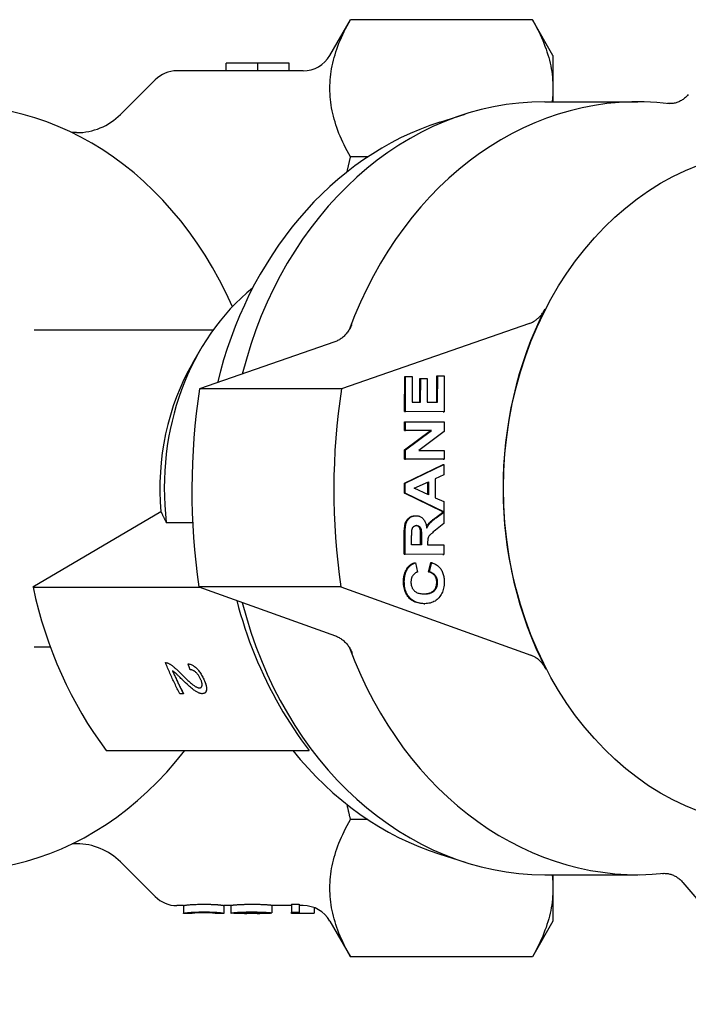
# Model space of a CAD drawing. Header units: millimetres. Extents: x 112 to 395, y 16 to 437.
# Tile 21 of 25: x 203 to 246, y 371 to 434. Entities that reach past the tile are written whole.
import ezdxf

# ---------------------------------------------------------------- set-up
doc = ezdxf.new("R2010")
doc.units = ezdxf.units.MM
doc.layers.add('Detail', color=2, linetype='Continuous')

msp = doc.modelspace()

# ---------------------------------------------------------------- linework, layer by layer
at = {"layer": 'Detail'}
for p, q in [((222.705, 431.886), (224.037, 434.193)), ((235.796, 434.193), (224.037, 434.193)), ((237.127, 431.886), (235.796, 434.193)), ((237.127, 431.886), (237.127, 429.755)), ((215.998, 431.386), (216.022, 431.386)), ((215.998, 430.886), (215.998, 431.386)), ((220.078, 431.386), (216.022, 431.386)), ((218.039, 431.384), (218.039, 431.376)), ((220.078, 431.384), (218.039, 431.384)), ((218.039, 430.876), (218.039, 431.376)), ((220.078, 431.386), (220.078, 431.384)), ((220.078, 430.884), (220.078, 431.384)), ((215.998, 430.886), (212.813, 430.886)), ((220.078, 430.884), (218.039, 430.884)), ((220.973, 430.886), (220.078, 430.886)), ((209.156, 428.058), (211.399, 430.301)), ((237.127, 429.755), (237.127, 428.886)), ((236.601, 428.886), (242.624, 428.886)), ((229.807, 427.561), (231.444, 428.081)), ((206.327, 426.886), (206.039, 426.886)), ((225.15, 425.317), (224.037, 425.317)), ((203.586, 414.136), (215.162, 414.136)), ((235.609, 414.549), (223.456, 410.305)), ((213.83, 411.995), (214.336, 412.864)), ((223.029, 413.361), (214.278, 410.305)), ((227.536, 408.844), (227.543, 411.106)), ((227.543, 411.106), (227.601, 411.106)), ((227.593, 408.844), (227.601, 411.106)), ((227.601, 411.106), (228.024, 411.104)), ((228.024, 411.104), (228.018, 409.458)), ((228.515, 409.455), (228.52, 410.987)), ((228.52, 410.987), (228.577, 410.987)), ((228.572, 409.455), (228.577, 410.987)), ((228.577, 410.987), (229, 410.985)), ((229, 410.985), (228.995, 409.453)), ((229.614, 409.45), (229.619, 411.154)), ((229.619, 411.154), (229.677, 411.154)), ((229.671, 409.45), (229.677, 411.154)), ((229.677, 411.154), (230.099, 411.152)), ((230.099, 411.152), (230.092, 408.832)), ((223.456, 410.305), (214.278, 410.305)), ((228.018, 409.458), (228.572, 409.455)), ((228.995, 409.453), (229.671, 409.45)), ((230.035, 408.832), (227.536, 408.844)), ((227.536, 408.844), (227.593, 408.844)), ((230.092, 408.832), (227.593, 408.844)), ((230.035, 408.832), (230.092, 408.832)), ((227.532, 407.621), (227.534, 408.19)), ((227.534, 408.19), (227.591, 408.19)), ((227.59, 407.621), (227.591, 408.19)), ((227.591, 408.19), (230.09, 408.178)), ((230.09, 408.178), (230.088, 407.562)), ((227.528, 406.368), (229.208, 407.613)), ((227.532, 407.621), (227.59, 407.621)), ((229.208, 407.613), (227.532, 407.621)), ((227.585, 406.368), (229.265, 407.613)), ((229.265, 407.613), (227.59, 407.621)), ((230.088, 407.562), (228.444, 406.336)), ((229.208, 407.613), (229.265, 407.613)), ((227.526, 405.77), (227.528, 406.368)), ((227.528, 406.368), (227.585, 406.368)), ((227.583, 405.77), (227.585, 406.368)), ((230.025, 405.758), (227.526, 405.77)), ((227.526, 405.77), (227.583, 405.77)), ((230.082, 405.758), (227.583, 405.77)), ((228.444, 406.336), (230.084, 406.328)), ((230.025, 405.758), (230.082, 405.758)), ((230.084, 406.328), (230.082, 405.758)), ((227.521, 404.218), (230.023, 405.424)), ((227.578, 404.218), (230.081, 405.424)), ((230.023, 405.424), (230.081, 405.424)), ((230.081, 405.424), (230.079, 404.754)), ((229.51, 404.492), (229.506, 403.274)), ((230.079, 404.754), (229.51, 404.492)), ((227.519, 403.562), (227.521, 404.218)), ((227.521, 404.218), (227.578, 404.218)), ((227.576, 403.562), (227.578, 404.218)), ((228.16, 403.88), (229.087, 404.296)), ((229.084, 403.462), (228.16, 403.88)), ((229.027, 403.488), (229.029, 404.271)), ((229.087, 404.296), (229.084, 403.462)), ((227.519, 403.562), (227.576, 403.562)), ((230.013, 402.364), (227.519, 403.562)), ((230.071, 402.364), (227.576, 403.562)), ((229.506, 403.274), (230.073, 403.018)), ((230.073, 403.018), (230.071, 402.364)), ((211.779, 402.365), (203.504, 397.484)), ((228.211, 402.103), (228.269, 402.103)), ((229.525, 401.974), (230.013, 402.343)), ((229.582, 401.974), (230.071, 402.343)), ((230.013, 402.364), (230.071, 402.364)), ((230.013, 402.343), (230.071, 402.343)), ((230.071, 402.343), (230.068, 401.607)), ((212.119, 401.677), (213.828, 401.677)), ((230.068, 401.607), (229.522, 401.165)), ((227.506, 399.61), (227.51, 400.907)), ((227.563, 399.61), (227.568, 400.907)), ((227.988, 400.224), (227.99, 400.705)), ((228.565, 400.221), (228.566, 400.677)), ((228.624, 400.677), (228.622, 400.221)), ((228.622, 400.221), (227.988, 400.224)), ((229.021, 400.345), (229.02, 400.219)), ((229.02, 400.219), (230.064, 400.214)), ((230.064, 400.214), (230.062, 399.598)), ((230.004, 399.598), (227.506, 399.61)), ((227.506, 399.61), (227.563, 399.61)), ((230.062, 399.598), (227.563, 399.61)), ((230.004, 399.598), (230.062, 399.598)), ((228.192, 399.067), (228.249, 399.067)), ((228.249, 399.067), (228.367, 398.458)), ((229.081, 398.475), (229.237, 399.072)), ((229.138, 398.475), (229.295, 399.072)), ((229.237, 399.072), (229.295, 399.072)), ((229.081, 398.475), (229.138, 398.475)), ((203.504, 397.484), (214.298, 397.484)), ((223.414, 397.505), (214.237, 397.505)), ((214.237, 397.505), (223.072, 394.327)), ((223.414, 397.505), (235.687, 393.09)), ((228.776, 396.417), (228.768, 396.417)), ((228.776, 396.417), (228.834, 396.417)), ((203.586, 393.636), (204.612, 393.636)), ((212.065, 392.604), (212.065, 392.604)), ((212.255, 392.559), (212.255, 392.559)), ((213.53, 392.533), (213.53, 392.533)), ((213.232, 390.59), (212.994, 390.59)), ((213.232, 390.59), (213.232, 390.59)), ((214.621, 390.644), (214.621, 390.644)), ((208.236, 386.927), (221.36, 386.927)), ((225.15, 382.456), (224.037, 382.456)), ((206.327, 380.886), (206.039, 380.886)), ((209.156, 379.715), (211.399, 377.472)), ((229.807, 380.212), (231.444, 379.692)), ((236.601, 378.886), (242.624, 378.886)), ((237.127, 378.886), (237.127, 378.018)), ((245.527, 378.38), (252.202, 370.501)), ((237.127, 378.018), (237.127, 375.886)), ((213.241, 376.886), (212.813, 376.886)), ((213.241, 376.887), (213.241, 376.387)), ((215.848, 376.887), (215.848, 376.387)), ((216.302, 376.886), (215.848, 376.886)), ((216.302, 376.897), (216.302, 376.397)), ((218.955, 376.908), (218.955, 376.408)), ((220.214, 376.886), (218.955, 376.886)), ((220.214, 376.97), (220.214, 376.471)), ((220.214, 376.97), (220.705, 376.97)), ((220.214, 376.386), (220.214, 376.471)), ((220.214, 376.471), (220.705, 376.471)), ((220.705, 376.97), (220.705, 376.471)), ((220.973, 376.886), (220.705, 376.886)), ((220.705, 376.471), (220.705, 376.386)), ((221.687, 376.755), (221.687, 376.39)), ((213.749, 376.386), (213.243, 376.386)), ((215.847, 376.386), (215.341, 376.386)), ((217.243, 376.386), (216.52, 376.386)), ((218.824, 376.386), (218.094, 376.386)), ((218.406, 376.413), (218.406, 376.388)), ((218.955, 376.408), (218.44, 376.406)), ((218.866, 376.408), (218.866, 376.387)), ((220.705, 376.386), (220.214, 376.386)), ((222.705, 375.886), (224.037, 373.58)), ((237.127, 375.886), (235.796, 373.58)), ((235.796, 373.58), (224.037, 373.58))]:
    msp.add_line(p, q, dxfattribs=at)
at = {"layer": 'Detail', "flags": 128}
for points in [[(222.705, 429.755), (222.707, 429.936), (222.714, 430.117), (222.726, 430.298), (222.742, 430.478), (222.762, 430.659), (222.787, 430.84), (222.817, 431.021), (222.851, 431.202), (222.89, 431.383), (222.934, 431.565), (222.982, 431.747), (223.034, 431.93), (223.092, 432.113), (223.154, 432.297), (223.22, 432.482), (223.291, 432.668), (223.368, 432.855), (223.448, 433.042), (223.534, 433.231), (223.625, 433.421), (223.72, 433.612), (223.821, 433.804), (223.926, 433.998), (224.037, 434.193)], [(235.796, 434.193), (235.906, 433.998), (236.012, 433.804), (236.112, 433.612), (236.208, 433.421), (236.298, 433.231), (236.384, 433.042), (236.465, 432.855), (236.541, 432.668), (236.612, 432.482), (236.679, 432.297), (236.741, 432.113), (236.798, 431.93), (236.85, 431.747), (236.898, 431.565), (236.942, 431.383), (236.981, 431.202), (237.015, 431.021), (237.045, 430.84), (237.07, 430.659), (237.091, 430.478), (237.107, 430.298), (237.118, 430.117), (237.125, 429.936), (237.127, 429.755)], [(218.039, 431.376), (217.954, 431.377), (217.869, 431.378), (217.784, 431.378), (217.699, 431.379), (217.614, 431.38), (217.529, 431.38), (217.444, 431.381), (217.359, 431.382), (217.274, 431.382), (217.188, 431.383), (217.103, 431.383), (217.018, 431.384), (216.933, 431.384), (216.848, 431.385), (216.763, 431.385), (216.678, 431.385), (216.593, 431.386), (216.508, 431.386), (216.423, 431.386), (216.338, 431.386), (216.253, 431.386), (216.168, 431.386), (216.083, 431.386), (215.998, 431.386)], [(218.039, 430.876), (217.954, 430.877), (217.869, 430.878), (217.784, 430.878), (217.699, 430.879), (217.614, 430.88), (217.529, 430.881), (217.444, 430.881), (217.359, 430.882), (217.274, 430.882), (217.188, 430.883), (217.103, 430.883), (217.018, 430.884), (216.933, 430.884), (216.848, 430.885), (216.763, 430.885), (216.678, 430.885), (216.593, 430.886), (216.508, 430.886), (216.423, 430.886), (216.338, 430.886), (216.253, 430.886), (216.168, 430.886), (216.083, 430.886), (215.998, 430.886)], [(224.037, 425.317), (223.926, 425.512), (223.821, 425.706), (223.72, 425.898), (223.625, 426.09), (223.534, 426.279), (223.448, 426.468), (223.368, 426.656), (223.291, 426.842), (223.22, 427.028), (223.154, 427.213), (223.092, 427.397), (223.034, 427.58), (222.982, 427.763), (222.934, 427.945), (222.89, 428.127), (222.851, 428.308), (222.817, 428.49), (222.787, 428.67), (222.762, 428.851), (222.742, 429.032), (222.726, 429.212), (222.714, 429.393), (222.707, 429.574), (222.705, 429.755)], [(237.127, 429.755), (237.127, 429.719), (237.127, 429.683), (237.127, 429.646), (237.126, 429.61), (237.125, 429.574), (237.124, 429.538), (237.123, 429.501), (237.122, 429.465), (237.12, 429.429), (237.118, 429.393), (237.116, 429.357), (237.114, 429.32), (237.112, 429.284), (237.109, 429.248), (237.107, 429.212), (237.104, 429.176), (237.101, 429.14), (237.098, 429.103), (237.094, 429.067), (237.091, 429.031), (237.087, 428.995), (237.083, 428.959), (237.079, 428.923), (237.074, 428.886)], [(245.879, 429.344), (245.834, 429.293), (245.788, 429.245), (245.74, 429.199), (245.691, 429.155), (245.641, 429.112), (245.59, 429.073), (245.538, 429.035), (245.485, 428.999), (245.43, 428.966), (245.375, 428.935), (245.319, 428.907), (245.262, 428.881), (245.204, 428.857), (245.146, 428.836), (245.087, 428.818), (245.027, 428.802), (244.967, 428.788), (244.907, 428.778), (244.847, 428.77), (244.786, 428.764), (244.725, 428.762), (244.664, 428.762), (244.604, 428.764), (244.543, 428.77)], [(229.807, 427.561), (229.164, 427.343), (228.528, 427.1), (227.899, 426.833), (227.279, 426.541), (226.668, 426.226), (226.066, 425.888), (225.474, 425.527), (224.894, 425.144), (224.324, 424.739), (223.767, 424.312), (223.223, 423.864), (222.691, 423.396), (222.174, 422.909), (221.67, 422.402), (221.18, 421.877), (220.706, 421.333), (220.246, 420.773), (219.803, 420.195), (219.375, 419.601), (218.965, 418.992), (218.571, 418.368), (218.194, 417.729), (217.835, 417.077), (217.493, 416.412), (217.17, 415.735), (216.865, 415.046), (216.578, 414.346), (216.311, 413.636), (216.062, 412.917), (215.833, 412.189), (215.623, 411.452), (215.433, 410.709)], [(223.814, 424.349), (223.823, 424.389), (223.832, 424.429), (223.841, 424.469), (223.85, 424.509), (223.859, 424.55), (223.868, 424.59), (223.877, 424.63), (223.886, 424.67), (223.895, 424.71), (223.904, 424.751), (223.914, 424.791), (223.923, 424.831), (223.932, 424.871), (223.941, 424.912), (223.951, 424.952), (223.96, 424.993), (223.97, 425.033), (223.979, 425.073), (223.989, 425.114), (223.998, 425.154), (224.008, 425.195), (224.017, 425.236), (224.027, 425.276), (224.037, 425.317)], [(235.609, 414.549), (235.66, 414.568), (235.711, 414.589), (235.761, 414.612), (235.81, 414.636), (235.859, 414.662), (235.907, 414.69), (235.954, 414.72), (236.001, 414.751), (236.047, 414.784), (236.092, 414.819), (236.136, 414.856), (236.179, 414.894), (236.222, 414.933), (236.263, 414.975), (236.303, 415.017), (236.342, 415.062), (236.38, 415.107), (236.417, 415.154), (236.452, 415.203), (236.486, 415.252), (236.519, 415.304), (236.551, 415.356), (236.581, 415.409), (236.61, 415.464)], [(224.112, 414.478), (224.085, 414.412), (224.056, 414.346), (224.025, 414.282), (223.993, 414.22), (223.958, 414.158), (223.922, 414.099), (223.884, 414.041), (223.845, 413.985), (223.803, 413.93), (223.76, 413.877), (223.716, 413.826), (223.67, 413.777), (223.623, 413.73), (223.574, 413.686), (223.524, 413.643), (223.473, 413.602), (223.421, 413.564), (223.367, 413.528), (223.313, 413.494), (223.258, 413.463), (223.202, 413.434), (223.145, 413.407), (223.087, 413.383), (223.029, 413.361)], [(211.779, 402.365), (211.792, 402.338), (211.805, 402.31), (211.819, 402.283), (211.832, 402.255), (211.846, 402.227), (211.859, 402.2), (211.873, 402.172), (211.887, 402.143), (211.901, 402.115), (211.914, 402.087), (211.929, 402.058), (211.943, 402.03), (211.957, 402.001), (211.971, 401.972), (211.986, 401.943), (212, 401.914), (212.015, 401.885), (212.029, 401.856), (212.044, 401.826), (212.059, 401.796), (212.074, 401.767), (212.089, 401.737), (212.104, 401.707), (212.119, 401.677)], [(227.51, 400.907), (227.512, 401.026), (227.515, 401.136), (227.521, 401.237), (227.529, 401.33), (227.538, 401.415), (227.55, 401.491), (227.564, 401.559), (227.58, 401.618), (227.599, 401.672), (227.621, 401.723), (227.646, 401.771), (227.674, 401.817), (227.706, 401.86), (227.741, 401.9), (227.779, 401.937), (227.82, 401.972), (227.864, 402.003), (227.909, 402.03), (227.956, 402.052), (228.005, 402.071), (228.055, 402.085), (228.107, 402.096), (228.16, 402.102), (228.215, 402.103)], [(227.568, 400.907), (227.569, 401.026), (227.573, 401.136), (227.578, 401.237), (227.586, 401.33), (227.596, 401.415), (227.608, 401.491), (227.622, 401.559), (227.638, 401.618), (227.656, 401.672), (227.678, 401.723), (227.703, 401.771), (227.732, 401.817), (227.763, 401.86), (227.798, 401.9), (227.836, 401.937), (227.878, 401.972), (227.921, 402.003), (227.967, 402.03), (228.014, 402.052), (228.062, 402.071), (228.112, 402.085), (228.164, 402.096), (228.217, 402.102), (228.272, 402.103)], [(228.272, 402.103), (228.318, 402.102), (228.363, 402.097), (228.406, 402.09), (228.448, 402.08), (228.489, 402.067), (228.528, 402.052), (228.566, 402.034), (228.603, 402.012), (228.638, 401.989), (228.672, 401.962), (228.704, 401.932), (228.735, 401.9), (228.765, 401.865), (228.793, 401.827), (228.818, 401.787), (228.842, 401.743), (228.864, 401.697), (228.884, 401.648), (228.902, 401.596), (228.919, 401.542), (228.933, 401.484), (228.946, 401.424), (228.956, 401.361), (228.965, 401.296)], [(228.953, 401.384), (228.967, 401.411), (228.983, 401.436), (228.998, 401.462), (229.013, 401.486), (229.029, 401.51), (229.045, 401.532), (229.061, 401.555), (229.077, 401.576), (229.094, 401.597), (229.111, 401.616), (229.128, 401.636), (229.147, 401.656), (229.168, 401.677), (229.19, 401.699), (229.215, 401.722), (229.242, 401.746), (229.27, 401.771), (229.301, 401.797), (229.333, 401.824), (229.368, 401.852), (229.404, 401.881), (229.442, 401.911), (229.483, 401.942), (229.525, 401.974)], [(228.965, 401.296), (228.981, 401.328), (228.997, 401.36), (229.014, 401.391), (229.031, 401.421), (229.048, 401.45), (229.065, 401.478), (229.083, 401.505), (229.101, 401.531), (229.119, 401.556), (229.138, 401.58), (229.156, 401.603), (229.175, 401.625), (229.196, 401.647), (229.218, 401.67), (229.244, 401.695), (229.271, 401.721), (229.302, 401.748), (229.334, 401.777), (229.369, 401.807), (229.407, 401.838), (229.447, 401.87), (229.49, 401.903), (229.535, 401.938), (229.582, 401.974)], [(227.999, 401.156), (228.003, 401.181), (228.008, 401.204), (228.013, 401.226), (228.019, 401.248), (228.027, 401.269), (228.035, 401.288), (228.043, 401.307), (228.053, 401.325), (228.063, 401.342), (228.074, 401.358), (228.086, 401.373), (228.099, 401.387), (228.112, 401.4), (228.126, 401.412), (228.141, 401.423), (228.156, 401.433), (228.172, 401.441), (228.189, 401.449), (228.206, 401.455), (228.224, 401.46), (228.243, 401.464), (228.262, 401.467), (228.282, 401.468), (228.303, 401.469)], [(228.566, 400.677), (228.566, 400.778), (228.565, 400.87), (228.563, 400.953), (228.561, 401.026), (228.557, 401.089), (228.552, 401.143), (228.547, 401.187), (228.54, 401.222), (228.533, 401.248), (228.524, 401.273), (228.514, 401.297), (228.503, 401.319), (228.49, 401.34), (228.476, 401.359), (228.461, 401.377), (228.445, 401.394), (228.427, 401.41), (228.408, 401.423), (228.388, 401.435), (228.367, 401.445), (228.345, 401.453), (228.322, 401.46), (228.298, 401.465), (228.273, 401.468)], [(228.303, 401.469), (228.33, 401.467), (228.356, 401.464), (228.382, 401.459), (228.406, 401.452), (228.429, 401.443), (228.45, 401.433), (228.471, 401.42), (228.49, 401.405), (228.508, 401.388), (228.525, 401.37), (228.54, 401.351), (228.554, 401.33), (228.566, 401.307), (228.577, 401.284), (228.587, 401.258), (228.595, 401.231), (228.602, 401.198), (228.608, 401.155), (228.613, 401.101), (228.617, 401.037), (228.62, 400.963), (228.623, 400.878), (228.624, 400.782), (228.624, 400.677)], [(227.99, 400.705), (227.99, 400.736), (227.99, 400.766), (227.99, 400.794), (227.99, 400.822), (227.991, 400.848), (227.991, 400.874), (227.991, 400.898), (227.991, 400.922), (227.992, 400.944), (227.992, 400.966), (227.992, 400.986), (227.993, 401.005), (227.993, 401.023), (227.993, 401.041), (227.994, 401.057), (227.994, 401.072), (227.995, 401.086), (227.995, 401.099), (227.996, 401.111), (227.996, 401.122), (227.997, 401.132), (227.998, 401.141), (227.998, 401.149), (227.999, 401.156)], [(229.522, 401.165), (229.453, 401.108), (229.39, 401.056), (229.334, 401.008), (229.284, 400.965), (229.241, 400.927), (229.205, 400.893), (229.176, 400.864), (229.154, 400.84), (229.135, 400.818), (229.119, 400.796), (229.103, 400.774), (229.089, 400.751), (229.077, 400.728), (229.066, 400.704), (229.057, 400.68), (229.049, 400.656), (229.043, 400.63), (229.037, 400.6), (229.032, 400.567), (229.028, 400.529), (229.025, 400.489), (229.023, 400.444), (229.021, 400.396), (229.021, 400.345)], [(227.458, 397.851), (227.459, 397.897), (227.461, 397.942), (227.463, 397.987), (227.467, 398.031), (227.471, 398.074), (227.476, 398.116), (227.482, 398.158), (227.49, 398.199), (227.498, 398.24), (227.507, 398.279), (227.517, 398.318), (227.528, 398.356), (227.54, 398.394), (227.552, 398.431), (227.566, 398.467), (227.581, 398.502), (227.596, 398.536), (227.613, 398.57), (227.63, 398.603), (227.649, 398.636), (227.668, 398.667), (227.688, 398.698), (227.71, 398.729), (227.732, 398.758)], [(227.516, 397.851), (227.516, 397.897), (227.518, 397.942), (227.521, 397.987), (227.524, 398.031), (227.528, 398.074), (227.534, 398.116), (227.54, 398.158), (227.547, 398.199), (227.555, 398.24), (227.564, 398.279), (227.574, 398.318), (227.585, 398.356), (227.597, 398.394), (227.61, 398.431), (227.623, 398.467), (227.638, 398.502), (227.654, 398.536), (227.67, 398.57), (227.688, 398.603), (227.706, 398.636), (227.726, 398.667), (227.746, 398.698), (227.767, 398.729), (227.789, 398.758)], [(227.732, 398.758), (227.745, 398.775), (227.76, 398.792), (227.774, 398.808), (227.789, 398.824), (227.805, 398.84), (227.821, 398.855), (227.837, 398.87), (227.854, 398.884), (227.872, 398.898), (227.89, 398.912), (227.908, 398.925), (227.927, 398.939), (227.947, 398.951), (227.966, 398.964), (227.987, 398.976), (228.008, 398.987), (228.029, 398.999), (228.051, 399.009), (228.073, 399.02), (228.096, 399.03), (228.119, 399.04), (228.143, 399.05), (228.167, 399.059), (228.192, 399.067)], [(227.789, 398.758), (227.803, 398.775), (227.817, 398.792), (227.832, 398.808), (227.847, 398.824), (227.862, 398.84), (227.878, 398.855), (227.895, 398.87), (227.912, 398.884), (227.929, 398.898), (227.947, 398.912), (227.966, 398.925), (227.984, 398.939), (228.004, 398.951), (228.024, 398.964), (228.044, 398.976), (228.065, 398.987), (228.086, 398.999), (228.108, 399.009), (228.13, 399.02), (228.153, 399.03), (228.176, 399.04), (228.2, 399.05), (228.224, 399.059), (228.249, 399.067)], [(229.295, 399.072), (229.361, 399.047), (229.425, 399.02), (229.486, 398.991), (229.544, 398.959), (229.599, 398.924), (229.651, 398.887), (229.7, 398.848), (229.746, 398.806), (229.789, 398.761), (229.83, 398.714), (229.867, 398.664), (229.902, 398.612), (229.933, 398.557), (229.962, 398.5), (229.988, 398.441), (230.011, 398.379), (230.032, 398.315), (230.05, 398.249), (230.065, 398.18), (230.077, 398.109), (230.086, 398.035), (230.093, 397.96), (230.097, 397.881), (230.098, 397.801)], [(228.367, 398.458), (228.335, 398.448), (228.305, 398.437), (228.275, 398.424), (228.247, 398.41), (228.219, 398.393), (228.193, 398.376), (228.168, 398.356), (228.144, 398.335), (228.121, 398.312), (228.1, 398.288), (228.079, 398.262), (228.06, 398.234), (228.042, 398.205), (228.025, 398.175), (228.01, 398.144), (227.997, 398.111), (227.985, 398.078), (227.975, 398.044), (227.966, 398.009), (227.959, 397.973), (227.954, 397.936), (227.949, 397.898), (227.947, 397.858), (227.946, 397.818)], [(229.61, 397.796), (229.609, 397.837), (229.607, 397.876), (229.603, 397.915), (229.596, 397.953), (229.588, 397.989), (229.579, 398.025), (229.567, 398.06), (229.554, 398.094), (229.539, 398.127), (229.522, 398.159), (229.503, 398.19), (229.483, 398.22), (229.461, 398.248), (229.436, 398.276), (229.41, 398.302), (229.381, 398.327), (229.351, 398.35), (229.319, 398.372), (229.284, 398.393), (229.247, 398.412), (229.209, 398.43), (229.168, 398.446), (229.126, 398.461), (229.081, 398.475)], [(229.668, 397.796), (229.667, 397.837), (229.664, 397.876), (229.66, 397.915), (229.654, 397.953), (229.646, 397.989), (229.636, 398.025), (229.625, 398.06), (229.611, 398.094), (229.596, 398.127), (229.579, 398.159), (229.561, 398.19), (229.54, 398.22), (229.518, 398.248), (229.494, 398.276), (229.467, 398.302), (229.439, 398.327), (229.408, 398.35), (229.376, 398.372), (229.341, 398.393), (229.305, 398.412), (229.266, 398.43), (229.226, 398.446), (229.183, 398.461), (229.138, 398.475)], [(228.768, 396.417), (228.666, 396.42), (228.567, 396.429), (228.473, 396.443), (228.383, 396.462), (228.296, 396.487), (228.213, 396.518), (228.135, 396.554), (228.06, 396.595), (227.989, 396.642), (227.922, 396.694), (227.859, 396.751), (227.8, 396.814), (227.745, 396.882), (227.695, 396.953), (227.65, 397.027), (227.609, 397.105), (227.574, 397.186), (227.543, 397.271), (227.517, 397.359), (227.495, 397.45), (227.479, 397.545), (227.467, 397.644), (227.461, 397.745), (227.458, 397.851)], [(228.825, 396.417), (228.723, 396.42), (228.625, 396.429), (228.53, 396.443), (228.44, 396.462), (228.353, 396.487), (228.271, 396.518), (228.192, 396.554), (228.117, 396.595), (228.046, 396.642), (227.979, 396.694), (227.916, 396.751), (227.857, 396.814), (227.802, 396.882), (227.752, 396.953), (227.707, 397.027), (227.667, 397.105), (227.631, 397.186), (227.6, 397.271), (227.574, 397.359), (227.553, 397.45), (227.536, 397.545), (227.525, 397.644), (227.518, 397.745), (227.516, 397.851)], [(227.946, 397.818), (227.947, 397.763), (227.951, 397.709), (227.958, 397.656), (227.968, 397.606), (227.98, 397.557), (227.995, 397.511), (228.013, 397.465), (228.033, 397.422), (228.057, 397.38), (228.083, 397.341), (228.112, 397.303), (228.143, 397.266), (228.178, 397.232), (228.216, 397.201), (228.258, 397.173), (228.303, 397.148), (228.352, 397.126), (228.404, 397.106), (228.459, 397.09), (228.518, 397.076), (228.581, 397.066), (228.647, 397.058), (228.716, 397.053), (228.789, 397.052)], [(228.771, 397.052), (228.845, 397.054), (228.915, 397.059), (228.981, 397.068), (229.044, 397.078), (229.103, 397.092), (229.159, 397.108), (229.211, 397.127), (229.259, 397.149), (229.304, 397.174), (229.345, 397.202), (229.382, 397.232), (229.416, 397.265), (229.447, 397.3), (229.475, 397.337), (229.5, 397.375), (229.523, 397.415), (229.544, 397.457), (229.561, 397.5), (229.576, 397.546), (229.588, 397.592), (229.598, 397.641), (229.604, 397.691), (229.609, 397.743), (229.61, 397.796)], [(228.789, 397.052), (228.866, 397.053), (228.94, 397.057), (229.009, 397.064), (229.075, 397.073), (229.137, 397.086), (229.195, 397.102), (229.25, 397.12), (229.3, 397.142), (229.347, 397.166), (229.39, 397.193), (229.429, 397.223), (229.465, 397.256), (229.497, 397.292), (229.526, 397.329), (229.553, 397.368), (229.577, 397.408), (229.598, 397.451), (229.616, 397.495), (229.632, 397.541), (229.645, 397.588), (229.654, 397.638), (229.662, 397.689), (229.666, 397.741), (229.668, 397.796)], [(230.098, 397.801), (230.095, 397.701), (230.088, 397.605), (230.076, 397.511), (230.059, 397.42), (230.037, 397.333), (230.011, 397.248), (229.98, 397.167), (229.945, 397.088), (229.904, 397.013), (229.859, 396.94), (229.809, 396.871), (229.755, 396.804), (229.696, 396.742), (229.634, 396.685), (229.569, 396.634), (229.5, 396.588), (229.427, 396.547), (229.352, 396.512), (229.273, 396.483), (229.19, 396.459), (229.104, 396.44), (229.014, 396.427), (228.921, 396.419), (228.825, 396.417)], [(216.675, 396.628), (216.797, 396.176), (216.926, 395.725), (217.063, 395.277), (217.206, 394.832), (217.357, 394.391), (217.514, 393.952), (217.678, 393.518), (217.849, 393.087), (218.026, 392.661), (218.21, 392.239), (218.4, 391.822), (218.596, 391.409), (218.797, 391.002), (219.005, 390.6), (219.219, 390.204), (219.437, 389.814), (219.662, 389.43), (219.891, 389.052), (220.125, 388.681), (220.363, 388.316), (220.607, 387.958), (220.854, 387.607), (221.105, 387.264), (221.36, 386.927)], [(223.072, 394.327), (223.129, 394.305), (223.186, 394.281), (223.242, 394.254), (223.297, 394.225), (223.352, 394.194), (223.405, 394.16), (223.458, 394.124), (223.509, 394.086), (223.559, 394.046), (223.608, 394.004), (223.656, 393.959), (223.703, 393.913), (223.748, 393.864), (223.792, 393.814), (223.835, 393.762), (223.876, 393.708), (223.915, 393.652), (223.952, 393.595), (223.988, 393.536), (224.023, 393.475), (224.055, 393.413), (224.085, 393.35), (224.114, 393.285), (224.141, 393.219)], [(236.671, 392.19), (236.643, 392.243), (236.613, 392.296), (236.581, 392.347), (236.549, 392.397), (236.515, 392.446), (236.48, 392.493), (236.444, 392.539), (236.407, 392.584), (236.368, 392.627), (236.329, 392.669), (236.288, 392.71), (236.247, 392.749), (236.204, 392.787), (236.161, 392.823), (236.117, 392.857), (236.072, 392.89), (236.026, 392.921), (235.979, 392.95), (235.932, 392.978), (235.884, 393.004), (235.836, 393.028), (235.787, 393.051), (235.737, 393.071), (235.687, 393.09)], [(212.065, 392.604), (212.072, 392.604), (212.08, 392.605), (212.087, 392.604), (212.094, 392.604), (212.102, 392.604), (212.11, 392.603), (212.117, 392.602), (212.125, 392.601), (212.132, 392.6), (212.14, 392.599), (212.148, 392.597), (212.156, 392.595), (212.164, 392.593), (212.172, 392.591), (212.18, 392.589), (212.188, 392.586), (212.196, 392.583), (212.205, 392.58), (212.213, 392.577), (212.221, 392.574), (212.23, 392.57), (212.238, 392.567), (212.247, 392.563), (212.255, 392.559)], [(212.065, 392.604), (212.072, 392.604), (212.08, 392.604), (212.087, 392.604), (212.094, 392.604), (212.102, 392.604), (212.109, 392.603), (212.117, 392.602), (212.125, 392.601), (212.132, 392.6), (212.14, 392.599), (212.148, 392.597), (212.156, 392.595), (212.164, 392.593), (212.172, 392.591), (212.18, 392.589), (212.188, 392.586), (212.196, 392.583), (212.204, 392.58), (212.213, 392.577), (212.221, 392.574), (212.23, 392.57), (212.238, 392.567), (212.247, 392.563), (212.255, 392.559)], [(212.994, 390.59), (212.953, 390.671), (212.911, 390.753), (212.87, 390.835), (212.829, 390.918), (212.788, 391), (212.748, 391.083), (212.708, 391.166), (212.668, 391.249), (212.628, 391.333), (212.589, 391.416), (212.549, 391.5), (212.511, 391.584), (212.472, 391.668), (212.434, 391.752), (212.396, 391.836), (212.358, 391.921), (212.32, 392.006), (212.283, 392.091), (212.246, 392.176), (212.209, 392.261), (212.173, 392.347), (212.137, 392.432), (212.101, 392.518), (212.065, 392.604)], [(212.255, 392.559), (212.283, 392.545), (212.312, 392.53), (212.342, 392.514), (212.371, 392.496), (212.402, 392.477), (212.433, 392.457), (212.464, 392.435), (212.496, 392.412), (212.528, 392.388), (212.561, 392.362), (212.594, 392.335), (212.628, 392.307), (212.663, 392.277), (212.699, 392.245), (212.737, 392.211), (212.776, 392.175), (212.817, 392.137), (212.86, 392.097), (212.904, 392.054), (212.95, 392.01), (212.997, 391.963), (213.046, 391.914), (213.097, 391.864), (213.149, 391.811)], [(212.255, 392.559), (212.284, 392.545), (212.312, 392.53), (212.342, 392.514), (212.372, 392.496), (212.402, 392.477), (212.433, 392.457), (212.464, 392.435), (212.496, 392.412), (212.528, 392.388), (212.561, 392.362), (212.594, 392.335), (212.628, 392.307), (212.663, 392.277), (212.699, 392.245), (212.737, 392.211), (212.777, 392.175), (212.818, 392.137), (212.86, 392.097), (212.904, 392.054), (212.95, 392.01), (212.997, 391.963), (213.046, 391.914), (213.097, 391.864), (213.149, 391.811)], [(213.53, 392.533), (213.58, 392.524), (213.629, 392.513), (213.677, 392.498), (213.725, 392.481), (213.773, 392.46), (213.819, 392.436), (213.866, 392.41), (213.912, 392.38), (213.957, 392.347), (214.002, 392.311), (214.046, 392.271), (214.09, 392.229), (214.133, 392.184), (214.175, 392.137), (214.216, 392.087), (214.257, 392.035), (214.296, 391.98), (214.335, 391.923), (214.373, 391.864), (214.41, 391.802), (214.446, 391.738), (214.481, 391.671), (214.516, 391.603), (214.55, 391.531)], [(213.671, 392.14), (213.665, 392.156), (213.659, 392.172), (213.653, 392.188), (213.647, 392.205), (213.641, 392.221), (213.635, 392.237), (213.629, 392.254), (213.623, 392.27), (213.617, 392.287), (213.611, 392.303), (213.606, 392.319), (213.6, 392.336), (213.594, 392.352), (213.588, 392.368), (213.582, 392.385), (213.576, 392.401), (213.57, 392.418), (213.565, 392.434), (213.559, 392.45), (213.553, 392.467), (213.547, 392.483), (213.541, 392.5), (213.536, 392.516), (213.53, 392.533)], [(213.53, 392.533), (213.58, 392.524), (213.629, 392.513), (213.677, 392.498), (213.725, 392.481), (213.773, 392.46), (213.82, 392.436), (213.866, 392.41), (213.912, 392.38), (213.957, 392.347), (214.002, 392.311), (214.046, 392.271), (214.09, 392.229), (214.133, 392.184), (214.175, 392.137), (214.216, 392.087), (214.257, 392.035), (214.296, 391.98), (214.335, 391.923), (214.373, 391.864), (214.41, 391.802), (214.446, 391.738), (214.481, 391.671), (214.516, 391.603), (214.55, 391.531)], [(212.528, 392.074), (212.555, 392.011), (212.583, 391.948), (212.611, 391.885), (212.639, 391.822), (212.667, 391.76), (212.696, 391.697), (212.724, 391.635), (212.753, 391.572), (212.782, 391.51), (212.811, 391.448), (212.84, 391.386), (212.869, 391.324), (212.898, 391.262), (212.928, 391.201), (212.958, 391.139), (212.988, 391.078), (213.018, 391.016), (213.048, 390.955), (213.078, 390.894), (213.108, 390.833), (213.139, 390.772), (213.17, 390.711), (213.201, 390.65), (213.232, 390.59)], [(213.181, 391.48), (213.126, 391.535), (213.074, 391.586), (213.025, 391.634), (212.98, 391.678), (212.937, 391.719), (212.898, 391.757), (212.863, 391.792), (212.83, 391.823), (212.801, 391.851), (212.775, 391.875), (212.752, 391.896), (212.732, 391.914), (212.714, 391.93), (212.696, 391.945), (212.678, 391.96), (212.661, 391.974), (212.643, 391.988), (212.626, 392.002), (212.609, 392.015), (212.592, 392.028), (212.576, 392.04), (212.56, 392.052), (212.543, 392.063), (212.528, 392.074)], [(213.149, 391.811), (213.23, 391.73), (213.307, 391.654), (213.381, 391.583), (213.451, 391.516), (213.518, 391.454), (213.581, 391.396), (213.641, 391.343), (213.697, 391.294), (213.75, 391.249), (213.799, 391.21), (213.844, 391.174), (213.886, 391.143), (213.925, 391.116), (213.963, 391.091), (214, 391.068), (214.035, 391.048), (214.069, 391.03), (214.101, 391.014), (214.132, 391.001), (214.162, 390.991), (214.19, 390.982), (214.217, 390.976), (214.243, 390.973), (214.267, 390.972)], [(213.149, 391.811), (213.23, 391.73), (213.307, 391.654), (213.381, 391.583), (213.451, 391.516), (213.518, 391.454), (213.581, 391.396), (213.641, 391.343), (213.697, 391.294), (213.75, 391.25), (213.799, 391.21), (213.844, 391.174), (213.886, 391.143), (213.925, 391.116), (213.963, 391.091), (214, 391.068), (214.035, 391.048), (214.069, 391.03), (214.101, 391.014), (214.132, 391.001), (214.162, 390.991), (214.19, 390.982), (214.217, 390.976), (214.243, 390.973), (214.267, 390.972)], [(214.342, 391.541), (214.321, 391.585), (214.299, 391.627), (214.276, 391.669), (214.253, 391.709), (214.229, 391.747), (214.204, 391.784), (214.178, 391.819), (214.152, 391.853), (214.125, 391.885), (214.097, 391.916), (214.068, 391.946), (214.039, 391.974), (214.009, 392), (213.979, 392.024), (213.949, 392.045), (213.918, 392.065), (213.888, 392.082), (213.857, 392.097), (213.827, 392.11), (213.796, 392.12), (213.765, 392.128), (213.734, 392.134), (213.702, 392.138), (213.671, 392.14)], [(214.45, 390.594), (214.42, 390.595), (214.388, 390.599), (214.355, 390.604), (214.321, 390.612), (214.287, 390.622), (214.251, 390.635), (214.214, 390.65), (214.176, 390.667), (214.137, 390.686), (214.096, 390.709), (214.053, 390.735), (214.008, 390.764), (213.961, 390.795), (213.912, 390.83), (213.862, 390.869), (213.809, 390.91), (213.753, 390.956), (213.69, 391.01), (213.62, 391.07), (213.545, 391.138), (213.463, 391.212), (213.375, 391.294), (213.281, 391.384), (213.181, 391.48)], [(214.267, 390.972), (214.29, 390.973), (214.312, 390.976), (214.332, 390.981), (214.351, 390.989), (214.368, 390.999), (214.383, 391.011), (214.396, 391.025), (214.408, 391.041), (214.418, 391.06), (214.426, 391.08), (214.432, 391.103), (214.437, 391.128), (214.44, 391.155), (214.441, 391.184), (214.44, 391.213), (214.437, 391.244), (214.432, 391.276), (214.425, 391.31), (214.416, 391.345), (214.405, 391.381), (214.392, 391.419), (214.378, 391.458), (214.361, 391.499), (214.342, 391.541)], [(214.55, 391.531), (214.582, 391.46), (214.611, 391.39), (214.637, 391.324), (214.66, 391.26), (214.679, 391.199), (214.695, 391.141), (214.708, 391.085), (214.717, 391.031), (214.723, 390.981), (214.726, 390.932), (214.725, 390.887), (214.721, 390.844), (214.714, 390.804), (214.704, 390.767), (214.691, 390.734), (214.676, 390.705), (214.657, 390.679), (214.636, 390.656), (214.612, 390.637), (214.586, 390.622), (214.556, 390.61), (214.524, 390.601), (214.488, 390.596), (214.45, 390.594)], [(214.55, 391.531), (214.575, 391.475), (214.599, 391.421), (214.62, 391.368), (214.64, 391.317), (214.657, 391.267), (214.673, 391.219), (214.687, 391.173), (214.698, 391.128), (214.708, 391.085), (214.715, 391.043), (214.721, 391.003), (214.725, 390.965), (214.726, 390.928), (214.726, 390.892), (214.723, 390.858), (214.718, 390.826), (214.712, 390.796), (214.704, 390.768), (214.695, 390.742), (214.683, 390.718), (214.67, 390.696), (214.656, 390.677), (214.639, 390.659), (214.621, 390.644)], [(214.267, 390.972), (214.272, 390.972), (214.277, 390.972), (214.282, 390.972), (214.287, 390.972), (214.292, 390.973), (214.297, 390.973), (214.302, 390.974), (214.307, 390.975), (214.311, 390.976), (214.316, 390.977), (214.32, 390.978), (214.325, 390.979), (214.329, 390.98), (214.333, 390.982), (214.337, 390.983), (214.342, 390.985), (214.346, 390.986), (214.349, 390.988), (214.353, 390.99), (214.357, 390.992), (214.361, 390.994), (214.364, 390.996), (214.368, 390.999), (214.371, 391.001)], [(220.304, 386.927), (220.791, 386.339), (221.295, 385.77), (221.815, 385.221), (222.351, 384.693), (222.902, 384.187), (223.469, 383.702), (224.05, 383.241), (224.644, 382.803), (225.251, 382.389), (225.871, 382), (226.502, 381.636), (227.144, 381.298), (227.797, 380.986), (228.458, 380.701), (229.129, 380.443), (229.807, 380.212)], [(224.037, 382.456), (224.027, 382.497), (224.017, 382.537), (224.008, 382.578), (223.998, 382.619), (223.989, 382.659), (223.979, 382.7), (223.97, 382.74), (223.96, 382.78), (223.951, 382.821), (223.941, 382.861), (223.932, 382.902), (223.923, 382.942), (223.914, 382.982), (223.904, 383.022), (223.895, 383.063), (223.886, 383.103), (223.877, 383.143), (223.868, 383.183), (223.859, 383.223), (223.85, 383.264), (223.841, 383.304), (223.832, 383.344), (223.823, 383.384), (223.814, 383.424)], [(222.705, 378.018), (222.707, 378.199), (222.714, 378.38), (222.726, 378.561), (222.742, 378.741), (222.762, 378.922), (222.787, 379.103), (222.817, 379.283), (222.851, 379.464), (222.89, 379.646), (222.934, 379.828), (222.982, 380.01), (223.034, 380.193), (223.092, 380.376), (223.154, 380.56), (223.22, 380.745), (223.291, 380.931), (223.368, 381.117), (223.448, 381.305), (223.534, 381.494), (223.625, 381.683), (223.72, 381.875), (223.821, 382.067), (223.926, 382.261), (224.037, 382.456)], [(244.208, 378.969), (244.268, 378.973), (244.328, 378.974), (244.389, 378.973), (244.449, 378.97), (244.509, 378.963), (244.568, 378.954), (244.628, 378.943), (244.687, 378.929), (244.745, 378.912), (244.803, 378.893), (244.861, 378.871), (244.918, 378.847), (244.974, 378.82), (245.03, 378.791), (245.084, 378.76), (245.138, 378.726), (245.191, 378.69), (245.243, 378.652), (245.293, 378.612), (245.342, 378.57), (245.391, 378.525), (245.437, 378.479), (245.483, 378.43), (245.527, 378.38)], [(237.074, 378.886), (237.079, 378.85), (237.083, 378.814), (237.087, 378.778), (237.091, 378.742), (237.094, 378.706), (237.098, 378.67), (237.101, 378.633), (237.104, 378.597), (237.107, 378.561), (237.109, 378.525), (237.112, 378.489), (237.114, 378.453), (237.116, 378.416), (237.118, 378.38), (237.12, 378.344), (237.122, 378.308), (237.123, 378.272), (237.124, 378.235), (237.125, 378.199), (237.126, 378.163), (237.127, 378.127), (237.127, 378.09), (237.127, 378.054), (237.127, 378.018)], [(224.037, 373.58), (223.926, 373.775), (223.821, 373.969), (223.72, 374.161), (223.625, 374.352), (223.534, 374.542), (223.448, 374.731), (223.368, 374.918), (223.291, 375.105), (223.22, 375.291), (223.154, 375.476), (223.092, 375.66), (223.034, 375.843), (222.982, 376.026), (222.934, 376.208), (222.89, 376.39), (222.851, 376.571), (222.817, 376.752), (222.787, 376.933), (222.762, 377.114), (222.742, 377.295), (222.726, 377.475), (222.714, 377.656), (222.707, 377.837), (222.705, 378.018)], [(237.127, 378.018), (237.125, 377.837), (237.118, 377.656), (237.107, 377.475), (237.091, 377.295), (237.07, 377.114), (237.045, 376.933), (237.015, 376.752), (236.981, 376.571), (236.942, 376.39), (236.898, 376.208), (236.85, 376.026), (236.798, 375.843), (236.741, 375.66), (236.679, 375.476), (236.612, 375.291), (236.541, 375.105), (236.465, 374.918), (236.384, 374.731), (236.298, 374.542), (236.208, 374.352), (236.112, 374.161), (236.012, 373.969), (235.906, 373.775), (235.796, 373.58)], [(213.241, 376.887), (213.244, 376.888), (213.251, 376.891), (213.262, 376.894), (213.278, 376.898), (213.298, 376.902), (213.323, 376.907), (213.352, 376.912), (213.386, 376.917), (213.425, 376.922), (213.468, 376.928), (213.515, 376.933), (213.567, 376.938), (213.623, 376.943), (213.684, 376.948), (213.749, 376.953), (213.819, 376.957), (213.894, 376.961), (213.973, 376.965), (214.056, 376.968), (214.144, 376.97), (214.237, 376.972), (214.335, 376.974), (214.437, 376.975), (214.543, 376.975)], [(213.241, 376.387), (213.244, 376.388), (213.251, 376.391), (213.262, 376.394), (213.278, 376.398), (213.298, 376.403), (213.323, 376.407), (213.352, 376.412), (213.386, 376.418), (213.425, 376.423), (213.468, 376.428), (213.515, 376.434), (213.567, 376.439), (213.623, 376.444), (213.684, 376.449), (213.749, 376.454), (213.819, 376.458), (213.894, 376.463), (213.973, 376.466), (214.056, 376.469), (214.144, 376.472), (214.237, 376.474), (214.335, 376.476), (214.437, 376.476), (214.543, 376.477)], [(213.748, 376.387), (213.749, 376.388), (213.754, 376.39), (213.762, 376.393), (213.773, 376.397), (213.788, 376.4), (213.805, 376.404), (213.826, 376.408), (213.85, 376.412), (213.877, 376.416), (213.907, 376.42), (213.941, 376.423), (213.978, 376.427), (214.017, 376.43), (214.057, 376.432), (214.099, 376.435), (214.143, 376.437), (214.188, 376.439), (214.234, 376.441), (214.282, 376.443), (214.331, 376.444), (214.382, 376.445), (214.434, 376.446), (214.488, 376.446), (214.543, 376.447)], [(214.549, 376.428), (214.493, 376.428), (214.439, 376.428), (214.386, 376.427), (214.334, 376.426), (214.284, 376.425), (214.236, 376.424), (214.189, 376.422), (214.144, 376.421), (214.1, 376.419), (214.058, 376.417), (214.017, 376.414), (213.978, 376.412), (213.941, 376.41), (213.907, 376.407), (213.877, 376.404), (213.85, 376.401), (213.826, 376.398), (213.805, 376.395), (213.788, 376.392), (213.773, 376.39), (213.762, 376.388), (213.754, 376.387), (213.749, 376.386), (213.748, 376.387)], [(214.543, 376.975), (214.591, 376.975), (214.638, 376.975), (214.684, 376.975), (214.729, 376.974), (214.774, 376.974), (214.817, 376.973), (214.86, 376.972), (214.902, 376.971), (214.943, 376.97), (214.983, 376.969), (215.022, 376.968), (215.06, 376.967), (215.097, 376.966), (215.134, 376.964), (215.17, 376.963), (215.205, 376.961), (215.238, 376.959), (215.272, 376.957), (215.304, 376.955), (215.335, 376.953), (215.366, 376.951), (215.395, 376.949), (215.424, 376.947), (215.452, 376.945)], [(214.543, 376.477), (214.591, 376.477), (214.638, 376.476), (214.684, 376.476), (214.729, 376.476), (214.774, 376.475), (214.817, 376.475), (214.86, 376.474), (214.902, 376.473), (214.943, 376.472), (214.983, 376.471), (215.022, 376.47), (215.06, 376.468), (215.097, 376.467), (215.134, 376.466), (215.17, 376.464), (215.205, 376.462), (215.238, 376.46), (215.272, 376.459), (215.304, 376.457), (215.335, 376.455), (215.366, 376.453), (215.395, 376.45), (215.424, 376.448), (215.452, 376.446)], [(214.543, 376.447), (214.599, 376.446), (214.653, 376.446), (214.706, 376.445), (214.757, 376.444), (214.807, 376.443), (214.855, 376.441), (214.901, 376.439), (214.946, 376.437), (214.99, 376.435), (215.032, 376.432), (215.073, 376.43), (215.112, 376.427), (215.149, 376.424), (215.182, 376.42), (215.213, 376.416), (215.24, 376.412), (215.264, 376.408), (215.285, 376.404), (215.302, 376.4), (215.316, 376.397), (215.328, 376.393), (215.336, 376.39), (215.34, 376.388), (215.342, 376.387)], [(215.089, 376.414), (215.072, 376.415), (215.055, 376.416), (215.037, 376.417), (215.018, 376.418), (214.999, 376.419), (214.98, 376.42), (214.96, 376.421), (214.94, 376.421), (214.919, 376.422), (214.898, 376.423), (214.876, 376.424), (214.854, 376.424), (214.831, 376.425), (214.808, 376.426), (214.784, 376.426), (214.76, 376.427), (214.735, 376.427), (214.71, 376.427), (214.684, 376.428), (214.658, 376.428), (214.632, 376.428), (214.605, 376.428), (214.577, 376.428), (214.549, 376.428)], [(215.452, 376.945), (215.484, 376.942), (215.515, 376.939), (215.545, 376.936), (215.573, 376.933), (215.6, 376.93), (215.625, 376.927), (215.649, 376.924), (215.672, 376.921), (215.693, 376.918), (215.713, 376.915), (215.732, 376.912), (215.749, 376.91), (215.765, 376.907), (215.779, 376.904), (215.792, 376.902), (215.804, 376.899), (215.814, 376.897), (215.823, 376.895), (215.831, 376.893), (215.837, 376.891), (215.842, 376.89), (215.845, 376.889), (215.847, 376.888), (215.848, 376.887)], [(215.452, 376.446), (215.484, 376.443), (215.515, 376.44), (215.545, 376.437), (215.573, 376.434), (215.6, 376.431), (215.625, 376.428), (215.649, 376.425), (215.672, 376.422), (215.693, 376.419), (215.713, 376.416), (215.732, 376.413), (215.749, 376.41), (215.765, 376.407), (215.779, 376.405), (215.792, 376.402), (215.804, 376.399), (215.814, 376.397), (215.823, 376.395), (215.831, 376.393), (215.837, 376.391), (215.842, 376.39), (215.845, 376.389), (215.847, 376.388), (215.848, 376.387)], [(216.302, 376.897), (216.303, 376.899), (216.305, 376.9), (216.307, 376.901), (216.311, 376.903), (216.316, 376.904), (216.322, 376.906), (216.329, 376.908), (216.338, 376.909), (216.347, 376.911), (216.357, 376.913), (216.369, 376.914), (216.382, 376.916), (216.395, 376.918), (216.41, 376.92), (216.426, 376.922), (216.443, 376.924), (216.462, 376.926), (216.481, 376.928), (216.501, 376.93), (216.523, 376.932), (216.545, 376.934), (216.569, 376.936), (216.594, 376.938), (216.62, 376.94)], [(216.302, 376.397), (216.303, 376.399), (216.305, 376.4), (216.307, 376.402), (216.311, 376.403), (216.316, 376.405), (216.322, 376.406), (216.329, 376.408), (216.338, 376.41), (216.347, 376.411), (216.357, 376.413), (216.369, 376.415), (216.382, 376.417), (216.395, 376.419), (216.41, 376.421), (216.426, 376.423), (216.443, 376.425), (216.462, 376.427), (216.481, 376.429), (216.501, 376.431), (216.523, 376.433), (216.545, 376.435), (216.569, 376.437), (216.594, 376.439), (216.62, 376.441)], [(216.62, 376.94), (216.652, 376.943), (216.685, 376.945), (216.72, 376.948), (216.755, 376.95), (216.792, 376.952), (216.829, 376.954), (216.867, 376.956), (216.907, 376.959), (216.947, 376.96), (216.988, 376.962), (217.031, 376.964), (217.074, 376.966), (217.118, 376.967), (217.163, 376.968), (217.209, 376.97), (217.256, 376.971), (217.304, 376.972), (217.354, 376.973), (217.404, 376.973), (217.455, 376.974), (217.507, 376.974), (217.559, 376.975), (217.613, 376.975), (217.668, 376.975)], [(216.62, 376.441), (216.652, 376.444), (216.685, 376.446), (216.72, 376.449), (216.755, 376.451), (216.792, 376.453), (216.829, 376.456), (216.867, 376.458), (216.907, 376.46), (216.947, 376.462), (216.988, 376.464), (217.031, 376.465), (217.074, 376.467), (217.118, 376.469), (217.163, 376.47), (217.209, 376.471), (217.256, 376.472), (217.304, 376.473), (217.354, 376.474), (217.404, 376.475), (217.455, 376.476), (217.507, 376.476), (217.559, 376.476), (217.613, 376.477), (217.668, 376.477)], [(217.671, 376.447), (217.612, 376.446), (217.555, 376.446), (217.499, 376.445), (217.444, 376.445), (217.392, 376.443), (217.341, 376.442), (217.291, 376.441), (217.243, 376.439), (217.197, 376.437), (217.152, 376.435), (217.109, 376.432), (217.068, 376.43), (217.029, 376.427), (216.993, 376.425), (216.961, 376.422), (216.932, 376.419), (216.907, 376.417), (216.885, 376.414), (216.866, 376.411), (216.851, 376.409), (216.839, 376.406), (216.831, 376.403), (216.825, 376.401), (216.824, 376.399)], [(217.668, 376.975), (217.758, 376.975), (217.845, 376.974), (217.929, 376.974), (218.01, 376.972), (218.088, 376.971), (218.164, 376.969), (218.237, 376.967), (218.307, 376.964), (218.375, 376.962), (218.439, 376.959), (218.501, 376.956), (218.56, 376.952), (218.616, 376.949), (218.667, 376.945), (218.715, 376.941), (218.758, 376.937), (218.797, 376.934), (218.832, 376.93), (218.863, 376.926), (218.889, 376.922), (218.912, 376.918), (218.93, 376.915), (218.945, 376.911), (218.955, 376.908)], [(217.668, 376.477), (217.758, 376.477), (217.845, 376.476), (217.929, 376.475), (218.01, 376.474), (218.088, 376.472), (218.164, 376.471), (218.237, 376.468), (218.307, 376.466), (218.375, 376.463), (218.439, 376.46), (218.501, 376.457), (218.56, 376.453), (218.616, 376.45), (218.667, 376.446), (218.715, 376.442), (218.758, 376.438), (218.797, 376.434), (218.832, 376.431), (218.863, 376.427), (218.889, 376.423), (218.912, 376.419), (218.93, 376.415), (218.945, 376.412), (218.955, 376.408)], [(218.44, 376.406), (218.429, 376.409), (218.416, 376.411), (218.401, 376.414), (218.384, 376.416), (218.365, 376.419), (218.344, 376.421), (218.321, 376.424), (218.296, 376.426), (218.269, 376.428), (218.239, 376.431), (218.208, 376.433), (218.174, 376.435), (218.139, 376.436), (218.103, 376.438), (218.065, 376.44), (218.026, 376.441), (217.986, 376.442), (217.945, 376.443), (217.902, 376.444), (217.859, 376.445), (217.814, 376.446), (217.767, 376.446), (217.72, 376.447), (217.671, 376.447)], [(213.243, 376.386), (213.243, 376.386), (213.243, 376.386), (213.243, 376.386), (213.242, 376.386), (213.242, 376.386), (213.242, 376.386), (213.242, 376.386), (213.242, 376.386), (213.242, 376.387), (213.242, 376.387), (213.242, 376.387), (213.242, 376.387), (213.242, 376.387), (213.242, 376.387), (213.242, 376.387), (213.242, 376.387), (213.242, 376.387), (213.242, 376.387), (213.242, 376.387), (213.242, 376.387), (213.241, 376.387), (213.241, 376.387), (213.241, 376.387), (213.241, 376.387)], [(215.342, 376.387), (215.342, 376.387), (215.34, 376.386), (215.338, 376.387), (215.335, 376.387), (215.331, 376.388), (215.326, 376.388), (215.321, 376.389), (215.314, 376.39), (215.306, 376.391), (215.298, 376.393), (215.289, 376.394), (215.279, 376.395), (215.268, 376.397), (215.256, 376.398), (215.243, 376.4), (215.23, 376.401), (215.215, 376.403), (215.2, 376.405), (215.183, 376.406), (215.166, 376.408), (215.148, 376.409), (215.129, 376.411), (215.11, 376.412), (215.089, 376.414)], [(215.848, 376.387), (215.848, 376.387), (215.848, 376.387), (215.848, 376.387), (215.848, 376.387), (215.848, 376.387), (215.848, 376.387), (215.848, 376.387), (215.848, 376.387), (215.848, 376.387), (215.848, 376.387), (215.848, 376.387), (215.848, 376.387), (215.848, 376.387), (215.848, 376.387), (215.848, 376.387), (215.847, 376.386), (215.847, 376.386), (215.847, 376.386), (215.847, 376.386), (215.847, 376.386), (215.847, 376.386), (215.847, 376.386), (215.847, 376.386), (215.847, 376.386)], [(216.52, 376.386), (216.502, 376.386), (216.485, 376.387), (216.469, 376.387), (216.453, 376.387), (216.439, 376.387), (216.425, 376.387), (216.411, 376.387), (216.399, 376.387), (216.387, 376.388), (216.376, 376.388), (216.366, 376.388), (216.357, 376.389), (216.348, 376.389), (216.34, 376.39), (216.333, 376.39), (216.327, 376.391), (216.321, 376.391), (216.316, 376.392), (216.312, 376.393), (216.308, 376.394), (216.306, 376.395), (216.304, 376.395), (216.303, 376.396), (216.302, 376.397)], [(216.824, 376.399), (216.825, 376.397), (216.83, 376.395), (216.838, 376.393), (216.85, 376.392), (216.865, 376.391), (216.882, 376.39), (216.904, 376.389), (216.928, 376.388), (216.956, 376.388), (216.987, 376.387), (217.021, 376.387), (217.059, 376.387), (217.099, 376.387), (217.141, 376.387), (217.185, 376.386), (217.232, 376.386), (217.28, 376.386), (217.331, 376.386), (217.383, 376.387), (217.438, 376.387), (217.495, 376.387), (217.554, 376.387), (217.614, 376.387), (217.677, 376.387)], [(217.677, 376.387), (217.717, 376.387), (217.755, 376.387), (217.793, 376.387), (217.831, 376.387), (217.867, 376.387), (217.903, 376.387), (217.939, 376.387), (217.974, 376.387), (218.008, 376.386), (218.041, 376.386), (218.074, 376.386), (218.106, 376.386), (218.137, 376.386), (218.167, 376.386), (218.196, 376.387), (218.224, 376.387), (218.251, 376.387), (218.276, 376.387), (218.301, 376.387), (218.324, 376.387), (218.346, 376.387), (218.367, 376.388), (218.387, 376.388), (218.406, 376.388)], [(218.406, 376.388), (218.425, 376.388), (218.444, 376.388), (218.464, 376.388), (218.483, 376.388), (218.502, 376.388), (218.521, 376.388), (218.54, 376.388), (218.56, 376.388), (218.579, 376.388), (218.598, 376.388), (218.617, 376.388), (218.636, 376.388), (218.655, 376.388), (218.675, 376.388), (218.694, 376.388), (218.713, 376.388), (218.732, 376.388), (218.751, 376.388), (218.771, 376.388), (218.79, 376.388), (218.809, 376.388), (218.828, 376.388), (218.847, 376.387), (218.866, 376.387)], [(218.866, 376.387), (218.865, 376.387), (218.863, 376.387), (218.861, 376.387), (218.859, 376.387), (218.858, 376.387), (218.856, 376.387), (218.854, 376.387), (218.852, 376.387), (218.85, 376.387), (218.849, 376.387), (218.847, 376.387), (218.845, 376.387), (218.843, 376.387), (218.841, 376.387), (218.84, 376.387), (218.838, 376.387), (218.836, 376.387), (218.834, 376.387), (218.833, 376.386), (218.831, 376.386), (218.829, 376.386), (218.827, 376.386), (218.825, 376.386), (218.824, 376.386)], [(220.705, 376.406), (220.735, 376.405), (220.767, 376.404), (220.8, 376.403), (220.835, 376.402), (220.872, 376.401), (220.91, 376.4), (220.949, 376.399), (220.99, 376.398), (221.033, 376.397), (221.077, 376.396), (221.123, 376.396), (221.17, 376.395), (221.217, 376.394), (221.264, 376.394), (221.31, 376.393), (221.355, 376.393), (221.4, 376.392), (221.443, 376.392), (221.486, 376.391), (221.528, 376.391), (221.569, 376.391), (221.609, 376.39), (221.648, 376.39), (221.687, 376.39)]]:
    msp.add_lwpolyline(points, dxfattribs=at)
at = {"layer": 'Detail'}
for centre, radius, start, end in [((220.973, 432.886), 2, 270, 330), ((212.813, 428.886), 2, 90, 135), ((206.327, 430.886), 4, 270, 315), ((206.327, 376.886), 4, 45, 90), ((212.813, 378.886), 2, 225, 270), ((220.973, 374.886), 2, 30, 90)]:
    msp.add_arc(centre, radius, start, end, dxfattribs=at)
for centre, major_axis, start_param, end_param in [((198.551, 403.886), (0, 24.75), 5.206701, 10.240675), ((242.624, 403.886), (0, 25), 6.183182, 7.431535), ((236.601, 403.886), (0, 25), 0, 1.271062), ((224.687, 403.886), (0, -15.501), 3.723575, 4.85543), ((251.83, 403.886), (0, -21.892), 4.15515, 5.276062), ((223.18, 403.886), (0, -14.001), 4.094706, 4.821258), ((242.652, 403.768), (0, -35.25), 4.525845, 4.890991), ((251.83, 403.768), (0, -35.25), 4.525845, 4.890991), ((223.18, 403.768), (0, -24.827), 4.968286, 5.457826), ((236.601, 403.886), (0, -25), 5.012409, 6.283185), ((242.624, 403.886), (0, -25), 5.138173, 6.367048), ((230.468, 403.768), (0, -24.827), 5.202834, 5.271918)]:
    msp.add_ellipse(centre, major_axis=major_axis, ratio=0.819152, start_param=start_param, end_param=end_param, dxfattribs=at)
msp.add_ellipse((251.858, 403.886), major_axis=(0, 21.883), ratio=0.819152, dxfattribs=at)

doc.saveas('drawing.dxf')
